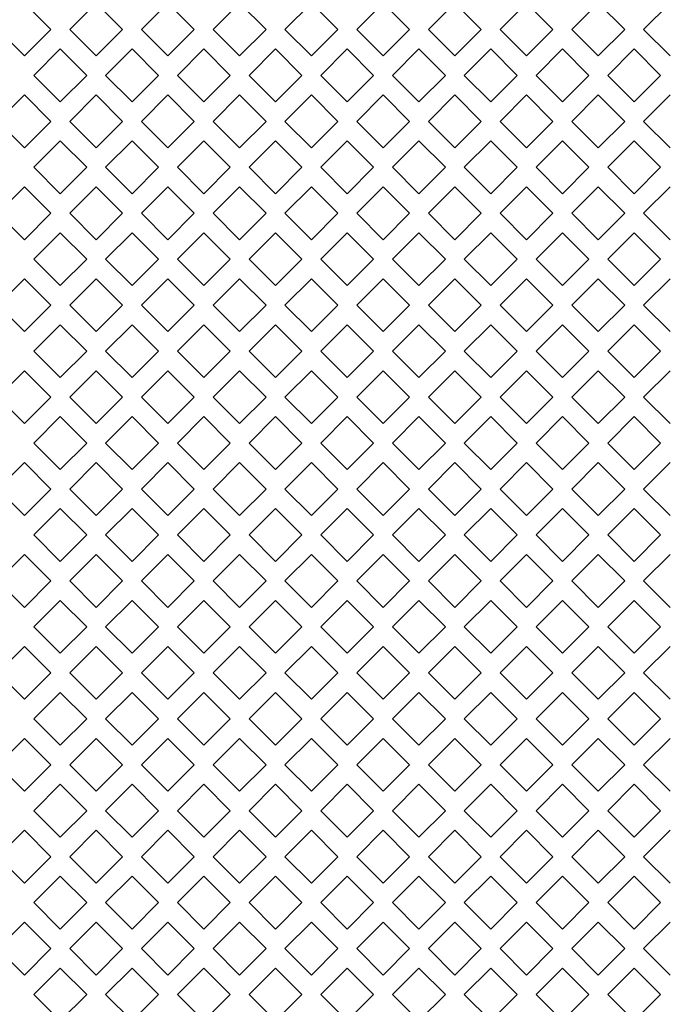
# Model space of a CAD drawing. Header units: millimetres. Extents: x 38 to 253, y 25 to 200.
# Tile 52 of 71: x 55.51 to 61.27, y 150.49 to 159.27. Entities that reach past the tile are written whole.
import ezdxf

# ---------------------------------------------------------------- set-up
doc = ezdxf.new("R2010")
doc.units = ezdxf.units.MM

msp = doc.modelspace()

# ---------------------------------------------------------------- linework, layer by layer
at = {"color": 7, "linetype": 'Continuous', "lineweight": 15}
for p, q in [((55.55424, 159.42192), (55.78994, 159.18622)), ((55.95854, 159.18622), (56.19424, 159.42192)), ((56.19424, 159.42192), (56.42994, 159.18622)), ((56.59854, 159.18622), (56.83424, 159.42192)), ((56.83424, 159.42192), (57.06994, 159.18622)), ((57.23854, 159.18622), (57.47424, 159.42192)), ((57.47424, 159.42192), (57.70994, 159.18622)), ((57.87854, 159.18622), (58.11424, 159.42192)), ((58.11424, 159.42192), (58.34994, 159.18622)), ((58.51854, 159.18622), (58.75424, 159.42192)), ((58.75424, 159.42192), (58.98994, 159.18622)), ((59.15854, 159.18622), (59.39424, 159.42192)), ((59.39424, 159.42192), (59.62994, 159.18622)), ((59.79854, 159.18622), (60.03424, 159.42192)), ((60.03424, 159.42192), (60.26994, 159.18622)), ((60.43854, 159.18622), (60.67424, 159.42192)), ((60.67424, 159.42192), (60.90994, 159.18622)), ((61.07854, 159.18622), (61.31424, 159.42192)), ((55.55424, 158.95051), (55.31854, 159.18622)), ((55.78994, 159.18622), (55.55424, 158.95051)), ((56.19424, 158.95051), (55.95854, 159.18622)), ((56.42994, 159.18622), (56.19424, 158.95051)), ((56.83424, 158.95051), (56.59854, 159.18622)), ((57.06994, 159.18622), (56.83424, 158.95051)), ((57.47424, 158.95051), (57.23854, 159.18622)), ((57.70994, 159.18622), (57.47424, 158.95051)), ((58.11424, 158.95051), (57.87854, 159.18622)), ((58.34994, 159.18622), (58.11424, 158.95051)), ((58.75424, 158.95051), (58.51854, 159.18622)), ((58.98994, 159.18622), (58.75424, 158.95051)), ((59.39424, 158.95051), (59.15854, 159.18622)), ((59.62994, 159.18622), (59.39424, 158.95051)), ((60.03424, 158.95051), (59.79854, 159.18622)), ((60.26994, 159.18622), (60.03424, 158.95051)), ((60.67424, 158.95051), (60.43854, 159.18622)), ((60.90994, 159.18622), (60.67424, 158.95051)), ((61.31424, 158.95051), (61.07854, 159.18622)), ((55.63854, 158.77621), (55.87424, 159.01192)), ((55.87424, 159.01192), (56.10994, 158.77621)), ((56.27854, 158.77621), (56.51424, 159.01192)), ((56.51424, 159.01192), (56.74994, 158.77621)), ((56.91854, 158.77621), (57.15424, 159.01192)), ((57.15424, 159.01192), (57.38994, 158.77621)), ((57.55854, 158.77621), (57.79424, 159.01192)), ((57.79424, 159.01192), (58.02994, 158.77621)), ((58.19854, 158.77621), (58.43424, 159.01192)), ((58.43424, 159.01192), (58.66994, 158.77621)), ((58.83854, 158.77621), (59.07424, 159.01192)), ((59.07424, 159.01192), (59.30994, 158.77621)), ((59.47854, 158.77621), (59.71424, 159.01192)), ((59.71424, 159.01192), (59.94994, 158.77621)), ((60.11854, 158.77621), (60.35424, 159.01192)), ((60.35424, 159.01192), (60.58994, 158.77621)), ((60.75854, 158.77621), (60.99424, 159.01192)), ((60.99424, 159.01192), (61.22994, 158.77621)), ((55.87424, 158.54051), (55.63854, 158.77621)), ((56.10994, 158.77621), (55.87424, 158.54051)), ((56.51424, 158.54051), (56.27854, 158.77621)), ((56.74994, 158.77621), (56.51424, 158.54051)), ((57.15424, 158.54051), (56.91854, 158.77621)), ((57.38994, 158.77621), (57.15424, 158.54051)), ((57.79424, 158.54051), (57.55854, 158.77621)), ((58.02994, 158.77621), (57.79424, 158.54051)), ((58.43424, 158.54051), (58.19854, 158.77621)), ((58.66994, 158.77621), (58.43424, 158.54051)), ((59.07424, 158.54051), (58.83854, 158.77621)), ((59.30994, 158.77621), (59.07424, 158.54051)), ((59.71424, 158.54051), (59.47854, 158.77621)), ((59.94994, 158.77621), (59.71424, 158.54051)), ((60.35424, 158.54051), (60.11854, 158.77621)), ((60.58994, 158.77621), (60.35424, 158.54051)), ((60.99424, 158.54051), (60.75854, 158.77621)), ((61.22994, 158.77621), (60.99424, 158.54051)), ((55.31854, 158.36622), (55.55424, 158.60192)), ((55.55424, 158.60192), (55.78994, 158.36622)), ((55.95854, 158.36622), (56.19424, 158.60192)), ((56.19424, 158.60192), (56.42994, 158.36622)), ((56.59854, 158.36622), (56.83424, 158.60192)), ((56.83424, 158.60192), (57.06994, 158.36622)), ((57.23854, 158.36622), (57.47424, 158.60192)), ((57.47424, 158.60192), (57.70994, 158.36622)), ((57.87854, 158.36622), (58.11424, 158.60192)), ((58.11424, 158.60192), (58.34994, 158.36622)), ((58.51854, 158.36622), (58.75424, 158.60192)), ((58.75424, 158.60192), (58.98994, 158.36622)), ((59.15854, 158.36622), (59.39424, 158.60192)), ((59.39424, 158.60192), (59.62994, 158.36622)), ((59.79854, 158.36622), (60.03424, 158.60192)), ((60.03424, 158.60192), (60.26994, 158.36622)), ((60.43854, 158.36622), (60.67424, 158.60192)), ((60.67424, 158.60192), (60.90994, 158.36622)), ((61.07854, 158.36622), (61.31424, 158.60192)), ((55.55424, 158.13051), (55.31854, 158.36622)), ((55.78994, 158.36622), (55.55424, 158.13051)), ((56.19424, 158.13051), (55.95854, 158.36622)), ((56.42994, 158.36622), (56.19424, 158.13051)), ((56.83424, 158.13051), (56.59854, 158.36622)), ((57.06994, 158.36622), (56.83424, 158.13051)), ((57.47424, 158.13051), (57.23854, 158.36622)), ((57.70994, 158.36622), (57.47424, 158.13051)), ((58.11424, 158.13051), (57.87854, 158.36622)), ((58.34994, 158.36622), (58.11424, 158.13051)), ((58.75424, 158.13051), (58.51854, 158.36622)), ((58.98994, 158.36622), (58.75424, 158.13051)), ((59.39424, 158.13051), (59.15854, 158.36622)), ((59.62994, 158.36622), (59.39424, 158.13051)), ((60.03424, 158.13051), (59.79854, 158.36622)), ((60.26994, 158.36622), (60.03424, 158.13051)), ((60.67424, 158.13051), (60.43854, 158.36622)), ((60.90994, 158.36622), (60.67424, 158.13051)), ((61.31424, 158.13051), (61.07854, 158.36622)), ((55.63854, 157.95622), (55.87424, 158.19192)), ((55.87424, 158.19192), (56.10994, 157.95622)), ((56.27854, 157.95622), (56.51424, 158.19192)), ((56.51424, 158.19192), (56.74994, 157.95622)), ((56.91854, 157.95622), (57.15424, 158.19192)), ((57.15424, 158.19192), (57.38994, 157.95622)), ((57.55854, 157.95622), (57.79424, 158.19192)), ((57.79424, 158.19192), (58.02994, 157.95622)), ((58.19854, 157.95622), (58.43424, 158.19192)), ((58.43424, 158.19192), (58.66994, 157.95622)), ((58.83854, 157.95622), (59.07424, 158.19192)), ((59.07424, 158.19192), (59.30994, 157.95622)), ((59.47854, 157.95622), (59.71424, 158.19192)), ((59.71424, 158.19192), (59.94994, 157.95622)), ((60.11854, 157.95622), (60.35424, 158.19192)), ((60.35424, 158.19192), (60.58994, 157.95622)), ((60.75854, 157.95622), (60.99424, 158.19192)), ((60.99424, 158.19192), (61.22994, 157.95622)), ((55.87424, 157.72051), (55.63854, 157.95622)), ((56.10994, 157.95622), (55.87424, 157.72051)), ((56.51424, 157.72051), (56.27854, 157.95622)), ((56.74994, 157.95622), (56.51424, 157.72051)), ((57.15424, 157.72051), (56.91854, 157.95622)), ((57.38994, 157.95622), (57.15424, 157.72051)), ((57.79424, 157.72051), (57.55854, 157.95622)), ((58.02994, 157.95622), (57.79424, 157.72051)), ((58.43424, 157.72051), (58.19854, 157.95622)), ((58.66994, 157.95622), (58.43424, 157.72051)), ((59.07424, 157.72051), (58.83854, 157.95622)), ((59.30994, 157.95622), (59.07424, 157.72051)), ((59.71424, 157.72051), (59.47854, 157.95622)), ((59.94994, 157.95622), (59.71424, 157.72051)), ((60.35424, 157.72051), (60.11854, 157.95622)), ((60.58994, 157.95622), (60.35424, 157.72051)), ((60.99424, 157.72051), (60.75854, 157.95622)), ((61.22994, 157.95622), (60.99424, 157.72051)), ((55.31854, 157.54622), (55.55424, 157.78192)), ((55.55424, 157.78192), (55.78994, 157.54622)), ((55.95854, 157.54622), (56.19424, 157.78192)), ((56.19424, 157.78192), (56.42994, 157.54622)), ((56.59854, 157.54622), (56.83424, 157.78192)), ((56.83424, 157.78192), (57.06994, 157.54622)), ((57.23854, 157.54622), (57.47424, 157.78192)), ((57.47424, 157.78192), (57.70994, 157.54622)), ((57.87854, 157.54622), (58.11424, 157.78192)), ((58.11424, 157.78192), (58.34994, 157.54622)), ((58.51854, 157.54622), (58.75424, 157.78192)), ((58.75424, 157.78192), (58.98994, 157.54622)), ((59.15854, 157.54622), (59.39424, 157.78192)), ((59.39424, 157.78192), (59.62994, 157.54622)), ((59.79854, 157.54622), (60.03424, 157.78192)), ((60.03424, 157.78192), (60.26994, 157.54622)), ((60.43854, 157.54622), (60.67424, 157.78192)), ((60.67424, 157.78192), (60.90994, 157.54622)), ((61.07854, 157.54622), (61.31424, 157.78192)), ((55.55424, 157.31051), (55.31854, 157.54622)), ((55.78994, 157.54622), (55.55424, 157.31051)), ((56.19424, 157.31051), (55.95854, 157.54622)), ((56.42994, 157.54622), (56.19424, 157.31051)), ((56.83424, 157.31051), (56.59854, 157.54622)), ((57.06994, 157.54622), (56.83424, 157.31051)), ((57.47424, 157.31051), (57.23854, 157.54622)), ((57.70994, 157.54622), (57.47424, 157.31051)), ((58.11424, 157.31051), (57.87854, 157.54622)), ((58.34994, 157.54622), (58.11424, 157.31051)), ((58.75424, 157.31051), (58.51854, 157.54622)), ((58.98994, 157.54622), (58.75424, 157.31051)), ((59.39424, 157.31051), (59.15854, 157.54622)), ((59.62994, 157.54622), (59.39424, 157.31051)), ((60.03424, 157.31051), (59.79854, 157.54622)), ((60.26994, 157.54622), (60.03424, 157.31051)), ((60.67424, 157.31051), (60.43854, 157.54622)), ((60.90994, 157.54622), (60.67424, 157.31051)), ((61.31424, 157.31051), (61.07854, 157.54622)), ((55.63854, 157.13621), (55.87424, 157.37192)), ((55.87424, 157.37192), (56.10994, 157.13621)), ((56.27854, 157.13621), (56.51424, 157.37192)), ((56.51424, 157.37192), (56.74994, 157.13621)), ((56.91854, 157.13621), (57.15424, 157.37192)), ((57.15424, 157.37192), (57.38994, 157.13621)), ((57.55854, 157.13621), (57.79424, 157.37192)), ((57.79424, 157.37192), (58.02994, 157.13621)), ((58.19854, 157.13621), (58.43424, 157.37192)), ((58.43424, 157.37192), (58.66994, 157.13621)), ((58.83854, 157.13621), (59.07424, 157.37192)), ((59.07424, 157.37192), (59.30994, 157.13621)), ((59.47854, 157.13621), (59.71424, 157.37192)), ((59.71424, 157.37192), (59.94994, 157.13621)), ((60.11854, 157.13621), (60.35424, 157.37192)), ((60.35424, 157.37192), (60.58994, 157.13621)), ((60.75854, 157.13621), (60.99424, 157.37192)), ((60.99424, 157.37192), (61.22994, 157.13621)), ((55.87424, 156.90051), (55.63854, 157.13621)), ((56.10994, 157.13621), (55.87424, 156.90051)), ((56.51424, 156.90051), (56.27854, 157.13621)), ((56.74994, 157.13621), (56.51424, 156.90051)), ((57.15424, 156.90051), (56.91854, 157.13621)), ((57.38994, 157.13621), (57.15424, 156.90051)), ((57.79424, 156.90051), (57.55854, 157.13621)), ((58.02994, 157.13621), (57.79424, 156.90051)), ((58.43424, 156.90051), (58.19854, 157.13621)), ((58.66994, 157.13621), (58.43424, 156.90051)), ((59.07424, 156.90051), (58.83854, 157.13621)), ((59.30994, 157.13621), (59.07424, 156.90051)), ((59.71424, 156.90051), (59.47854, 157.13621)), ((59.94994, 157.13621), (59.71424, 156.90051)), ((60.35424, 156.90051), (60.11854, 157.13621)), ((60.58994, 157.13621), (60.35424, 156.90051)), ((60.99424, 156.90051), (60.75854, 157.13621)), ((61.22994, 157.13621), (60.99424, 156.90051)), ((55.31854, 156.72622), (55.55424, 156.96192)), ((55.55424, 156.96192), (55.78994, 156.72622)), ((55.95854, 156.72622), (56.19424, 156.96192)), ((56.19424, 156.96192), (56.42994, 156.72622)), ((56.59854, 156.72622), (56.83424, 156.96192)), ((56.83424, 156.96192), (57.06994, 156.72622)), ((57.23854, 156.72622), (57.47424, 156.96192)), ((57.47424, 156.96192), (57.70994, 156.72622)), ((57.87854, 156.72622), (58.11424, 156.96192)), ((58.11424, 156.96192), (58.34994, 156.72622)), ((58.51854, 156.72622), (58.75424, 156.96192)), ((58.75424, 156.96192), (58.98994, 156.72622)), ((59.15854, 156.72622), (59.39424, 156.96192)), ((59.39424, 156.96192), (59.62994, 156.72622)), ((59.79854, 156.72622), (60.03424, 156.96192)), ((60.03424, 156.96192), (60.26994, 156.72622)), ((60.43854, 156.72622), (60.67424, 156.96192)), ((60.67424, 156.96192), (60.90994, 156.72622)), ((61.07854, 156.72622), (61.31424, 156.96192)), ((55.55424, 156.49051), (55.31854, 156.72622)), ((55.78994, 156.72622), (55.55424, 156.49051)), ((56.19424, 156.49051), (55.95854, 156.72622)), ((56.42994, 156.72622), (56.19424, 156.49051)), ((56.83424, 156.49051), (56.59854, 156.72622)), ((57.06994, 156.72622), (56.83424, 156.49051)), ((57.47424, 156.49051), (57.23854, 156.72622)), ((57.70994, 156.72622), (57.47424, 156.49051)), ((58.11424, 156.49051), (57.87854, 156.72622)), ((58.34994, 156.72622), (58.11424, 156.49051)), ((58.75424, 156.49051), (58.51854, 156.72622)), ((58.98994, 156.72622), (58.75424, 156.49051)), ((59.39424, 156.49051), (59.15854, 156.72622)), ((59.62994, 156.72622), (59.39424, 156.49051)), ((60.03424, 156.49051), (59.79854, 156.72622)), ((60.26994, 156.72622), (60.03424, 156.49051)), ((60.67424, 156.49051), (60.43854, 156.72622)), ((60.90994, 156.72622), (60.67424, 156.49051)), ((61.31424, 156.49051), (61.07854, 156.72622)), ((55.63854, 156.31622), (55.87424, 156.55192)), ((55.87424, 156.55192), (56.10994, 156.31622)), ((56.27854, 156.31622), (56.51424, 156.55192)), ((56.51424, 156.55192), (56.74994, 156.31622)), ((56.91854, 156.31622), (57.15424, 156.55192)), ((57.15424, 156.55192), (57.38994, 156.31622)), ((57.55854, 156.31622), (57.79424, 156.55192)), ((57.79424, 156.55192), (58.02994, 156.31622)), ((58.19854, 156.31622), (58.43424, 156.55192)), ((58.43424, 156.55192), (58.66994, 156.31622)), ((58.83854, 156.31622), (59.07424, 156.55192)), ((59.07424, 156.55192), (59.30994, 156.31622)), ((59.47854, 156.31622), (59.71424, 156.55192)), ((59.71424, 156.55192), (59.94994, 156.31622)), ((60.11854, 156.31622), (60.35424, 156.55192)), ((60.35424, 156.55192), (60.58994, 156.31622)), ((60.75854, 156.31622), (60.99424, 156.55192)), ((60.99424, 156.55192), (61.22994, 156.31622)), ((55.87424, 156.08051), (55.63854, 156.31622)), ((56.10994, 156.31622), (55.87424, 156.08051)), ((56.51424, 156.08051), (56.27854, 156.31622)), ((56.74994, 156.31622), (56.51424, 156.08051)), ((57.15424, 156.08051), (56.91854, 156.31622)), ((57.38994, 156.31622), (57.15424, 156.08051)), ((57.79424, 156.08051), (57.55854, 156.31622)), ((58.02994, 156.31622), (57.79424, 156.08051)), ((58.43424, 156.08051), (58.19854, 156.31622)), ((58.66994, 156.31622), (58.43424, 156.08051)), ((59.07424, 156.08051), (58.83854, 156.31622)), ((59.30994, 156.31622), (59.07424, 156.08051)), ((59.71424, 156.08051), (59.47854, 156.31622)), ((59.94994, 156.31622), (59.71424, 156.08051)), ((60.35424, 156.08051), (60.11854, 156.31622)), ((60.58994, 156.31622), (60.35424, 156.08051)), ((60.99424, 156.08051), (60.75854, 156.31622)), ((61.22994, 156.31622), (60.99424, 156.08051)), ((55.31854, 155.90622), (55.55424, 156.14192)), ((55.55424, 156.14192), (55.78994, 155.90622)), ((55.95854, 155.90622), (56.19424, 156.14192)), ((56.19424, 156.14192), (56.42994, 155.90622)), ((56.59854, 155.90622), (56.83424, 156.14192)), ((56.83424, 156.14192), (57.06994, 155.90622)), ((57.23854, 155.90622), (57.47424, 156.14192)), ((57.47424, 156.14192), (57.70994, 155.90622)), ((57.87854, 155.90622), (58.11424, 156.14192)), ((58.11424, 156.14192), (58.34994, 155.90622)), ((58.51854, 155.90622), (58.75424, 156.14192)), ((58.75424, 156.14192), (58.98994, 155.90622)), ((59.15854, 155.90622), (59.39424, 156.14192)), ((59.39424, 156.14192), (59.62994, 155.90622)), ((59.79854, 155.90622), (60.03424, 156.14192)), ((60.03424, 156.14192), (60.26994, 155.90622)), ((60.43854, 155.90622), (60.67424, 156.14192)), ((60.67424, 156.14192), (60.90994, 155.90622)), ((61.07854, 155.90622), (61.31424, 156.14192)), ((55.55424, 155.67051), (55.31854, 155.90622)), ((55.78994, 155.90622), (55.55424, 155.67051)), ((56.19424, 155.67051), (55.95854, 155.90622)), ((56.42994, 155.90622), (56.19424, 155.67051)), ((56.83424, 155.67051), (56.59854, 155.90622)), ((57.06994, 155.90622), (56.83424, 155.67051)), ((57.47424, 155.67051), (57.23854, 155.90622)), ((57.70994, 155.90622), (57.47424, 155.67051)), ((58.11424, 155.67051), (57.87854, 155.90622)), ((58.34994, 155.90622), (58.11424, 155.67051)), ((58.75424, 155.67051), (58.51854, 155.90622)), ((58.98994, 155.90622), (58.75424, 155.67051)), ((59.39424, 155.67051), (59.15854, 155.90622)), ((59.62994, 155.90622), (59.39424, 155.67051)), ((60.03424, 155.67051), (59.79854, 155.90622)), ((60.26994, 155.90622), (60.03424, 155.67051)), ((60.67424, 155.67051), (60.43854, 155.90622)), ((60.90994, 155.90622), (60.67424, 155.67051)), ((61.31424, 155.67051), (61.07854, 155.90622)), ((55.63854, 155.49621), (55.87424, 155.73192)), ((55.87424, 155.73192), (56.10994, 155.49621)), ((56.27854, 155.49621), (56.51424, 155.73192)), ((56.51424, 155.73192), (56.74994, 155.49621)), ((56.91854, 155.49621), (57.15424, 155.73192)), ((57.15424, 155.73192), (57.38994, 155.49621)), ((57.55854, 155.49621), (57.79424, 155.73192)), ((57.79424, 155.73192), (58.02994, 155.49621)), ((58.19854, 155.49621), (58.43424, 155.73192)), ((58.43424, 155.73192), (58.66994, 155.49621)), ((58.83854, 155.49621), (59.07424, 155.73192)), ((59.07424, 155.73192), (59.30994, 155.49621)), ((59.47854, 155.49621), (59.71424, 155.73192)), ((59.71424, 155.73192), (59.94994, 155.49621)), ((60.11854, 155.49621), (60.35424, 155.73192)), ((60.35424, 155.73192), (60.58994, 155.49621)), ((60.75854, 155.49621), (60.99424, 155.73192)), ((60.99424, 155.73192), (61.22994, 155.49621)), ((55.87424, 155.26051), (55.63854, 155.49621)), ((56.10994, 155.49621), (55.87424, 155.26051)), ((56.51424, 155.26051), (56.27854, 155.49621)), ((56.74994, 155.49621), (56.51424, 155.26051)), ((57.15424, 155.26051), (56.91854, 155.49621)), ((57.38994, 155.49621), (57.15424, 155.26051)), ((57.79424, 155.26051), (57.55854, 155.49621)), ((58.02994, 155.49621), (57.79424, 155.26051)), ((58.43424, 155.26051), (58.19854, 155.49621)), ((58.66994, 155.49621), (58.43424, 155.26051)), ((59.07424, 155.26051), (58.83854, 155.49621)), ((59.30994, 155.49621), (59.07424, 155.26051)), ((59.71424, 155.26051), (59.47854, 155.49621)), ((59.94994, 155.49621), (59.71424, 155.26051)), ((60.35424, 155.26051), (60.11854, 155.49621)), ((60.58994, 155.49621), (60.35424, 155.26051)), ((60.99424, 155.26051), (60.75854, 155.49621)), ((61.22994, 155.49621), (60.99424, 155.26051)), ((55.31854, 155.08622), (55.55424, 155.32192)), ((55.55424, 155.32192), (55.78994, 155.08622)), ((55.95854, 155.08622), (56.19424, 155.32192)), ((56.19424, 155.32192), (56.42994, 155.08622)), ((56.59854, 155.08622), (56.83424, 155.32192)), ((56.83424, 155.32192), (57.06994, 155.08622)), ((57.23854, 155.08622), (57.47424, 155.32192)), ((57.47424, 155.32192), (57.70994, 155.08622)), ((57.87854, 155.08622), (58.11424, 155.32192)), ((58.11424, 155.32192), (58.34994, 155.08622)), ((58.51854, 155.08622), (58.75424, 155.32192)), ((58.75424, 155.32192), (58.98994, 155.08622)), ((59.15854, 155.08622), (59.39424, 155.32192)), ((59.39424, 155.32192), (59.62994, 155.08622)), ((59.79854, 155.08622), (60.03424, 155.32192)), ((60.03424, 155.32192), (60.26994, 155.08622)), ((60.43854, 155.08622), (60.67424, 155.32192)), ((60.67424, 155.32192), (60.90994, 155.08622)), ((61.07854, 155.08622), (61.31424, 155.32192)), ((55.55424, 154.85051), (55.31854, 155.08622)), ((55.78994, 155.08622), (55.55424, 154.85051)), ((56.19424, 154.85051), (55.95854, 155.08622)), ((56.42994, 155.08622), (56.19424, 154.85051)), ((56.83424, 154.85051), (56.59854, 155.08622)), ((57.06994, 155.08622), (56.83424, 154.85051)), ((57.47424, 154.85051), (57.23854, 155.08622)), ((57.70994, 155.08622), (57.47424, 154.85051)), ((58.11424, 154.85051), (57.87854, 155.08622)), ((58.34994, 155.08622), (58.11424, 154.85051)), ((58.75424, 154.85051), (58.51854, 155.08622)), ((58.98994, 155.08622), (58.75424, 154.85051)), ((59.39424, 154.85051), (59.15854, 155.08622)), ((59.62994, 155.08622), (59.39424, 154.85051)), ((60.03424, 154.85051), (59.79854, 155.08622)), ((60.26994, 155.08622), (60.03424, 154.85051)), ((60.67424, 154.85051), (60.43854, 155.08622)), ((60.90994, 155.08622), (60.67424, 154.85051)), ((61.31424, 154.85051), (61.07854, 155.08622)), ((55.63854, 154.67622), (55.87424, 154.91192)), ((55.87424, 154.91192), (56.10994, 154.67622)), ((56.27854, 154.67622), (56.51424, 154.91192)), ((56.51424, 154.91192), (56.74994, 154.67622)), ((56.91854, 154.67622), (57.15424, 154.91192)), ((57.15424, 154.91192), (57.38994, 154.67622)), ((57.55854, 154.67622), (57.79424, 154.91192)), ((57.79424, 154.91192), (58.02994, 154.67622)), ((58.19854, 154.67622), (58.43424, 154.91192)), ((58.43424, 154.91192), (58.66994, 154.67622)), ((58.83854, 154.67622), (59.07424, 154.91192)), ((59.07424, 154.91192), (59.30994, 154.67622)), ((59.47854, 154.67622), (59.71424, 154.91192)), ((59.71424, 154.91192), (59.94994, 154.67622)), ((60.11854, 154.67622), (60.35424, 154.91192)), ((60.35424, 154.91192), (60.58994, 154.67622)), ((60.75854, 154.67622), (60.99424, 154.91192)), ((60.99424, 154.91192), (61.22994, 154.67622)), ((55.87424, 154.44051), (55.63854, 154.67622)), ((56.10994, 154.67622), (55.87424, 154.44051)), ((56.51424, 154.44051), (56.27854, 154.67622)), ((56.74994, 154.67622), (56.51424, 154.44051)), ((57.15424, 154.44051), (56.91854, 154.67622)), ((57.38994, 154.67622), (57.15424, 154.44051)), ((57.79424, 154.44051), (57.55854, 154.67622)), ((58.02994, 154.67622), (57.79424, 154.44051)), ((58.43424, 154.44051), (58.19854, 154.67622)), ((58.66994, 154.67622), (58.43424, 154.44051)), ((59.07424, 154.44051), (58.83854, 154.67622)), ((59.30994, 154.67622), (59.07424, 154.44051)), ((59.71424, 154.44051), (59.47854, 154.67622)), ((59.94994, 154.67622), (59.71424, 154.44051)), ((60.35424, 154.44051), (60.11854, 154.67622)), ((60.58994, 154.67622), (60.35424, 154.44051)), ((60.99424, 154.44051), (60.75854, 154.67622)), ((61.22994, 154.67622), (60.99424, 154.44051)), ((55.31854, 154.26622), (55.55424, 154.50192)), ((55.55424, 154.50192), (55.78994, 154.26622)), ((55.95854, 154.26622), (56.19424, 154.50192)), ((56.19424, 154.50192), (56.42994, 154.26622)), ((56.59854, 154.26622), (56.83424, 154.50192)), ((56.83424, 154.50192), (57.06994, 154.26622)), ((57.23854, 154.26622), (57.47424, 154.50192)), ((57.47424, 154.50192), (57.70994, 154.26622)), ((57.87854, 154.26622), (58.11424, 154.50192)), ((58.11424, 154.50192), (58.34994, 154.26622)), ((58.51854, 154.26622), (58.75424, 154.50192)), ((58.75424, 154.50192), (58.98994, 154.26622)), ((59.15854, 154.26622), (59.39424, 154.50192)), ((59.39424, 154.50192), (59.62994, 154.26622)), ((59.79854, 154.26622), (60.03424, 154.50192)), ((60.03424, 154.50192), (60.26994, 154.26622)), ((60.43854, 154.26622), (60.67424, 154.50192)), ((60.67424, 154.50192), (60.90994, 154.26622)), ((61.07854, 154.26622), (61.31424, 154.50192)), ((55.55424, 154.03051), (55.31854, 154.26622)), ((55.78994, 154.26622), (55.55424, 154.03051)), ((56.19424, 154.03051), (55.95854, 154.26622)), ((56.42994, 154.26622), (56.19424, 154.03051)), ((56.83424, 154.03051), (56.59854, 154.26622)), ((57.06994, 154.26622), (56.83424, 154.03051)), ((57.47424, 154.03051), (57.23854, 154.26622)), ((57.70994, 154.26622), (57.47424, 154.03051)), ((58.11424, 154.03051), (57.87854, 154.26622)), ((58.34994, 154.26622), (58.11424, 154.03051)), ((58.75424, 154.03051), (58.51854, 154.26622)), ((58.98994, 154.26622), (58.75424, 154.03051)), ((59.39424, 154.03051), (59.15854, 154.26622)), ((59.62994, 154.26622), (59.39424, 154.03051)), ((60.03424, 154.03051), (59.79854, 154.26622)), ((60.26994, 154.26622), (60.03424, 154.03051)), ((60.67424, 154.03051), (60.43854, 154.26622)), ((60.90994, 154.26622), (60.67424, 154.03051)), ((61.31424, 154.03051), (61.07854, 154.26622)), ((55.63854, 153.85621), (55.87424, 154.09192)), ((55.87424, 154.09192), (56.10994, 153.85621)), ((56.27854, 153.85621), (56.51424, 154.09192)), ((56.51424, 154.09192), (56.74994, 153.85621)), ((56.91854, 153.85621), (57.15424, 154.09192)), ((57.15424, 154.09192), (57.38994, 153.85621)), ((57.55854, 153.85621), (57.79424, 154.09192)), ((57.79424, 154.09192), (58.02994, 153.85621)), ((58.19854, 153.85621), (58.43424, 154.09192)), ((58.43424, 154.09192), (58.66994, 153.85621)), ((58.83854, 153.85621), (59.07424, 154.09192)), ((59.07424, 154.09192), (59.30994, 153.85621)), ((59.47854, 153.85621), (59.71424, 154.09192)), ((59.71424, 154.09192), (59.94994, 153.85621)), ((60.11854, 153.85621), (60.35424, 154.09192)), ((60.35424, 154.09192), (60.58994, 153.85621)), ((60.75854, 153.85621), (60.99424, 154.09192)), ((60.99424, 154.09192), (61.22994, 153.85621)), ((55.87424, 153.62051), (55.63854, 153.85621)), ((56.10994, 153.85621), (55.87424, 153.62051)), ((56.51424, 153.62051), (56.27854, 153.85621)), ((56.74994, 153.85621), (56.51424, 153.62051)), ((57.15424, 153.62051), (56.91854, 153.85621)), ((57.38994, 153.85621), (57.15424, 153.62051)), ((57.79424, 153.62051), (57.55854, 153.85621)), ((58.02994, 153.85621), (57.79424, 153.62051)), ((58.43424, 153.62051), (58.19854, 153.85621)), ((58.66994, 153.85621), (58.43424, 153.62051)), ((59.07424, 153.62051), (58.83854, 153.85621)), ((59.30994, 153.85621), (59.07424, 153.62051)), ((59.71424, 153.62051), (59.47854, 153.85621)), ((59.94994, 153.85621), (59.71424, 153.62051)), ((60.35424, 153.62051), (60.11854, 153.85621)), ((60.58994, 153.85621), (60.35424, 153.62051)), ((60.99424, 153.62051), (60.75854, 153.85621)), ((61.22994, 153.85621), (60.99424, 153.62051)), ((55.31854, 153.44622), (55.55424, 153.68192)), ((55.55424, 153.68192), (55.78994, 153.44622)), ((55.95854, 153.44622), (56.19424, 153.68192)), ((56.19424, 153.68192), (56.42994, 153.44622)), ((56.59854, 153.44622), (56.83424, 153.68192)), ((56.83424, 153.68192), (57.06994, 153.44622)), ((57.23854, 153.44622), (57.47424, 153.68192)), ((57.47424, 153.68192), (57.70994, 153.44622)), ((57.87854, 153.44622), (58.11424, 153.68192)), ((58.11424, 153.68192), (58.34994, 153.44622)), ((58.51854, 153.44622), (58.75424, 153.68192)), ((58.75424, 153.68192), (58.98994, 153.44622)), ((59.15854, 153.44622), (59.39424, 153.68192)), ((59.39424, 153.68192), (59.62994, 153.44622)), ((59.79854, 153.44622), (60.03424, 153.68192)), ((60.03424, 153.68192), (60.26994, 153.44622)), ((60.43854, 153.44622), (60.67424, 153.68192)), ((60.67424, 153.68192), (60.90994, 153.44622)), ((61.07854, 153.44622), (61.31424, 153.68192)), ((55.55424, 153.21051), (55.31854, 153.44622)), ((55.78994, 153.44622), (55.55424, 153.21051)), ((56.19424, 153.21051), (55.95854, 153.44622)), ((56.42994, 153.44622), (56.19424, 153.21051)), ((56.83424, 153.21051), (56.59854, 153.44622)), ((57.06994, 153.44622), (56.83424, 153.21051)), ((57.47424, 153.21051), (57.23854, 153.44622)), ((57.70994, 153.44622), (57.47424, 153.21051)), ((58.11424, 153.21051), (57.87854, 153.44622)), ((58.34994, 153.44622), (58.11424, 153.21051)), ((58.75424, 153.21051), (58.51854, 153.44622)), ((58.98994, 153.44622), (58.75424, 153.21051)), ((59.39424, 153.21051), (59.15854, 153.44622)), ((59.62994, 153.44622), (59.39424, 153.21051)), ((60.03424, 153.21051), (59.79854, 153.44622)), ((60.26994, 153.44622), (60.03424, 153.21051)), ((60.67424, 153.21051), (60.43854, 153.44622)), ((60.90994, 153.44622), (60.67424, 153.21051)), ((61.31424, 153.21051), (61.07854, 153.44622)), ((55.63854, 153.03622), (55.87424, 153.27192)), ((55.87424, 153.27192), (56.10994, 153.03622)), ((56.27854, 153.03622), (56.51424, 153.27192)), ((56.51424, 153.27192), (56.74994, 153.03622)), ((56.91854, 153.03622), (57.15424, 153.27192)), ((57.15424, 153.27192), (57.38994, 153.03622)), ((57.55854, 153.03622), (57.79424, 153.27192)), ((57.79424, 153.27192), (58.02994, 153.03622)), ((58.19854, 153.03622), (58.43424, 153.27192)), ((58.43424, 153.27192), (58.66994, 153.03622)), ((58.83854, 153.03622), (59.07424, 153.27192)), ((59.07424, 153.27192), (59.30994, 153.03622)), ((59.47854, 153.03622), (59.71424, 153.27192)), ((59.71424, 153.27192), (59.94994, 153.03622)), ((60.11854, 153.03622), (60.35424, 153.27192)), ((60.35424, 153.27192), (60.58994, 153.03622)), ((60.75854, 153.03622), (60.99424, 153.27192)), ((60.99424, 153.27192), (61.22994, 153.03622)), ((55.87424, 152.80051), (55.63854, 153.03622)), ((56.10994, 153.03622), (55.87424, 152.80051)), ((56.51424, 152.80051), (56.27854, 153.03622)), ((56.74994, 153.03622), (56.51424, 152.80051)), ((57.15424, 152.80051), (56.91854, 153.03622)), ((57.38994, 153.03622), (57.15424, 152.80051)), ((57.79424, 152.80051), (57.55854, 153.03622)), ((58.02994, 153.03622), (57.79424, 152.80051)), ((58.43424, 152.80051), (58.19854, 153.03622)), ((58.66994, 153.03622), (58.43424, 152.80051)), ((59.07424, 152.80051), (58.83854, 153.03622)), ((59.30994, 153.03622), (59.07424, 152.80051)), ((59.71424, 152.80051), (59.47854, 153.03622)), ((59.94994, 153.03622), (59.71424, 152.80051)), ((60.35424, 152.80051), (60.11854, 153.03622)), ((60.58994, 153.03622), (60.35424, 152.80051)), ((60.99424, 152.80051), (60.75854, 153.03622)), ((61.22994, 153.03622), (60.99424, 152.80051)), ((55.31854, 152.62622), (55.55424, 152.86192)), ((55.55424, 152.86192), (55.78994, 152.62622)), ((55.95854, 152.62622), (56.19424, 152.86192)), ((56.19424, 152.86192), (56.42994, 152.62622)), ((56.59854, 152.62622), (56.83424, 152.86192)), ((56.83424, 152.86192), (57.06994, 152.62622)), ((57.23854, 152.62622), (57.47424, 152.86192)), ((57.47424, 152.86192), (57.70994, 152.62622)), ((57.87854, 152.62622), (58.11424, 152.86192)), ((58.11424, 152.86192), (58.34994, 152.62622)), ((58.51854, 152.62622), (58.75424, 152.86192)), ((58.75424, 152.86192), (58.98994, 152.62622)), ((59.15854, 152.62622), (59.39424, 152.86192)), ((59.39424, 152.86192), (59.62994, 152.62622)), ((59.79854, 152.62622), (60.03424, 152.86192)), ((60.03424, 152.86192), (60.26994, 152.62622)), ((60.43854, 152.62622), (60.67424, 152.86192)), ((60.67424, 152.86192), (60.90994, 152.62622)), ((61.07854, 152.62622), (61.31424, 152.86192)), ((55.55424, 152.39051), (55.31854, 152.62622)), ((55.78994, 152.62622), (55.55424, 152.39051)), ((56.19424, 152.39051), (55.95854, 152.62622)), ((56.42994, 152.62622), (56.19424, 152.39051)), ((56.83424, 152.39051), (56.59854, 152.62622)), ((57.06994, 152.62622), (56.83424, 152.39051)), ((57.47424, 152.39051), (57.23854, 152.62622)), ((57.70994, 152.62622), (57.47424, 152.39051)), ((58.11424, 152.39051), (57.87854, 152.62622)), ((58.34994, 152.62622), (58.11424, 152.39051)), ((58.75424, 152.39051), (58.51854, 152.62622)), ((58.98994, 152.62622), (58.75424, 152.39051)), ((59.39424, 152.39051), (59.15854, 152.62622)), ((59.62994, 152.62622), (59.39424, 152.39051)), ((60.03424, 152.39051), (59.79854, 152.62622)), ((60.26994, 152.62622), (60.03424, 152.39051)), ((60.67424, 152.39051), (60.43854, 152.62622)), ((60.90994, 152.62622), (60.67424, 152.39051)), ((61.31424, 152.39051), (61.07854, 152.62622)), ((55.63854, 152.21621), (55.87424, 152.45192)), ((55.87424, 152.45192), (56.10994, 152.21621)), ((56.27854, 152.21621), (56.51424, 152.45192)), ((56.51424, 152.45192), (56.74994, 152.21621)), ((56.91854, 152.21621), (57.15424, 152.45192)), ((57.15424, 152.45192), (57.38994, 152.21621)), ((57.55854, 152.21621), (57.79424, 152.45192)), ((57.79424, 152.45192), (58.02994, 152.21621)), ((58.19854, 152.21621), (58.43424, 152.45192)), ((58.43424, 152.45192), (58.66994, 152.21621)), ((58.83854, 152.21621), (59.07424, 152.45192)), ((59.07424, 152.45192), (59.30994, 152.21621)), ((59.47854, 152.21621), (59.71424, 152.45192)), ((59.71424, 152.45192), (59.94994, 152.21621)), ((60.11854, 152.21621), (60.35424, 152.45192)), ((60.35424, 152.45192), (60.58994, 152.21621)), ((60.75854, 152.21621), (60.99424, 152.45192)), ((60.99424, 152.45192), (61.22994, 152.21621)), ((55.87424, 151.98051), (55.63854, 152.21621)), ((56.10994, 152.21621), (55.87424, 151.98051)), ((56.51424, 151.98051), (56.27854, 152.21621)), ((56.74994, 152.21621), (56.51424, 151.98051)), ((57.15424, 151.98051), (56.91854, 152.21621)), ((57.38994, 152.21621), (57.15424, 151.98051)), ((57.79424, 151.98051), (57.55854, 152.21621)), ((58.02994, 152.21621), (57.79424, 151.98051)), ((58.43424, 151.98051), (58.19854, 152.21621)), ((58.66994, 152.21621), (58.43424, 151.98051)), ((59.07424, 151.98051), (58.83854, 152.21621)), ((59.30994, 152.21621), (59.07424, 151.98051)), ((59.71424, 151.98051), (59.47854, 152.21621)), ((59.94994, 152.21621), (59.71424, 151.98051)), ((60.35424, 151.98051), (60.11854, 152.21621)), ((60.58994, 152.21621), (60.35424, 151.98051)), ((60.99424, 151.98051), (60.75854, 152.21621)), ((61.22994, 152.21621), (60.99424, 151.98051)), ((55.31854, 151.80622), (55.55424, 152.04192)), ((55.55424, 152.04192), (55.78994, 151.80622)), ((55.95854, 151.80622), (56.19424, 152.04192)), ((56.19424, 152.04192), (56.42994, 151.80622)), ((56.59854, 151.80622), (56.83424, 152.04192)), ((56.83424, 152.04192), (57.06994, 151.80622)), ((57.23854, 151.80622), (57.47424, 152.04192)), ((57.47424, 152.04192), (57.70994, 151.80622)), ((57.87854, 151.80622), (58.11424, 152.04192)), ((58.11424, 152.04192), (58.34994, 151.80622)), ((58.51854, 151.80622), (58.75424, 152.04192)), ((58.75424, 152.04192), (58.98994, 151.80622)), ((59.15854, 151.80622), (59.39424, 152.04192)), ((59.39424, 152.04192), (59.62994, 151.80622)), ((59.79854, 151.80622), (60.03424, 152.04192)), ((60.03424, 152.04192), (60.26994, 151.80622)), ((60.43854, 151.80622), (60.67424, 152.04192)), ((60.67424, 152.04192), (60.90994, 151.80622)), ((61.07854, 151.80622), (61.31424, 152.04192)), ((55.55424, 151.57051), (55.31854, 151.80622)), ((55.78994, 151.80622), (55.55424, 151.57051)), ((56.19424, 151.57051), (55.95854, 151.80622)), ((56.42994, 151.80622), (56.19424, 151.57051)), ((56.83424, 151.57051), (56.59854, 151.80622)), ((57.06994, 151.80622), (56.83424, 151.57051)), ((57.47424, 151.57051), (57.23854, 151.80622)), ((57.70994, 151.80622), (57.47424, 151.57051)), ((58.11424, 151.57051), (57.87854, 151.80622)), ((58.34994, 151.80622), (58.11424, 151.57051)), ((58.75424, 151.57051), (58.51854, 151.80622)), ((58.98994, 151.80622), (58.75424, 151.57051)), ((59.39424, 151.57051), (59.15854, 151.80622)), ((59.62994, 151.80622), (59.39424, 151.57051)), ((60.03424, 151.57051), (59.79854, 151.80622)), ((60.26994, 151.80622), (60.03424, 151.57051)), ((60.67424, 151.57051), (60.43854, 151.80622)), ((60.90994, 151.80622), (60.67424, 151.57051)), ((61.31424, 151.57051), (61.07854, 151.80622)), ((55.63854, 151.39622), (55.87424, 151.63192)), ((55.87424, 151.63192), (56.10994, 151.39622)), ((56.27854, 151.39622), (56.51424, 151.63192)), ((56.51424, 151.63192), (56.74994, 151.39622)), ((56.91854, 151.39622), (57.15424, 151.63192)), ((57.15424, 151.63192), (57.38994, 151.39622)), ((57.55854, 151.39622), (57.79424, 151.63192)), ((57.79424, 151.63192), (58.02994, 151.39622)), ((58.19854, 151.39622), (58.43424, 151.63192)), ((58.43424, 151.63192), (58.66994, 151.39622)), ((58.83854, 151.39622), (59.07424, 151.63192)), ((59.07424, 151.63192), (59.30994, 151.39622)), ((59.47854, 151.39622), (59.71424, 151.63192)), ((59.71424, 151.63192), (59.94994, 151.39622)), ((60.11854, 151.39622), (60.35424, 151.63192)), ((60.35424, 151.63192), (60.58994, 151.39622)), ((60.75854, 151.39622), (60.99424, 151.63192)), ((60.99424, 151.63192), (61.22994, 151.39622)), ((55.87424, 151.16051), (55.63854, 151.39622)), ((56.10994, 151.39622), (55.87424, 151.16051)), ((56.51424, 151.16051), (56.27854, 151.39622)), ((56.74994, 151.39622), (56.51424, 151.16051)), ((57.15424, 151.16051), (56.91854, 151.39622)), ((57.38994, 151.39622), (57.15424, 151.16051)), ((57.79424, 151.16051), (57.55854, 151.39622)), ((58.02994, 151.39622), (57.79424, 151.16051)), ((58.43424, 151.16051), (58.19854, 151.39622)), ((58.66994, 151.39622), (58.43424, 151.16051)), ((59.07424, 151.16051), (58.83854, 151.39622)), ((59.30994, 151.39622), (59.07424, 151.16051)), ((59.71424, 151.16051), (59.47854, 151.39622)), ((59.94994, 151.39622), (59.71424, 151.16051)), ((60.35424, 151.16051), (60.11854, 151.39622)), ((60.58994, 151.39622), (60.35424, 151.16051)), ((60.99424, 151.16051), (60.75854, 151.39622)), ((61.22994, 151.39622), (60.99424, 151.16051)), ((55.31854, 150.98622), (55.55424, 151.22192)), ((55.55424, 151.22192), (55.78994, 150.98622)), ((55.95854, 150.98622), (56.19424, 151.22192)), ((56.19424, 151.22192), (56.42994, 150.98622)), ((56.59854, 150.98622), (56.83424, 151.22192)), ((56.83424, 151.22192), (57.06994, 150.98622)), ((57.23854, 150.98622), (57.47424, 151.22192)), ((57.47424, 151.22192), (57.70994, 150.98622)), ((57.87854, 150.98622), (58.11424, 151.22192)), ((58.11424, 151.22192), (58.34994, 150.98622)), ((58.51854, 150.98622), (58.75424, 151.22192)), ((58.75424, 151.22192), (58.98994, 150.98622)), ((59.15854, 150.98622), (59.39424, 151.22192)), ((59.39424, 151.22192), (59.62994, 150.98622)), ((59.79854, 150.98622), (60.03424, 151.22192)), ((60.03424, 151.22192), (60.26994, 150.98622)), ((60.43854, 150.98622), (60.67424, 151.22192)), ((60.67424, 151.22192), (60.90994, 150.98622)), ((61.07854, 150.98622), (61.31424, 151.22192)), ((55.55424, 150.75051), (55.31854, 150.98622)), ((55.78994, 150.98622), (55.55424, 150.75051)), ((56.19424, 150.75051), (55.95854, 150.98622)), ((56.42994, 150.98622), (56.19424, 150.75051)), ((56.83424, 150.75051), (56.59854, 150.98622)), ((57.06994, 150.98622), (56.83424, 150.75051)), ((57.47424, 150.75051), (57.23854, 150.98622)), ((57.70994, 150.98622), (57.47424, 150.75051)), ((58.11424, 150.75051), (57.87854, 150.98622)), ((58.34994, 150.98622), (58.11424, 150.75051)), ((58.75424, 150.75051), (58.51854, 150.98622)), ((58.98994, 150.98622), (58.75424, 150.75051)), ((59.39424, 150.75051), (59.15854, 150.98622)), ((59.62994, 150.98622), (59.39424, 150.75051)), ((60.03424, 150.75051), (59.79854, 150.98622)), ((60.26994, 150.98622), (60.03424, 150.75051)), ((60.67424, 150.75051), (60.43854, 150.98622)), ((60.90994, 150.98622), (60.67424, 150.75051)), ((61.31424, 150.75051), (61.07854, 150.98622)), ((55.63854, 150.57621), (55.87424, 150.81192)), ((55.87424, 150.81192), (56.10994, 150.57621)), ((56.27854, 150.57621), (56.51424, 150.81192)), ((56.51424, 150.81192), (56.74994, 150.57621)), ((56.91854, 150.57621), (57.15424, 150.81192)), ((57.15424, 150.81192), (57.38994, 150.57621)), ((57.55854, 150.57621), (57.79424, 150.81192)), ((57.79424, 150.81192), (58.02994, 150.57621)), ((58.19854, 150.57621), (58.43424, 150.81192)), ((58.43424, 150.81192), (58.66994, 150.57621)), ((58.83854, 150.57621), (59.07424, 150.81192)), ((59.07424, 150.81192), (59.30994, 150.57621)), ((59.47854, 150.57621), (59.71424, 150.81192)), ((59.71424, 150.81192), (59.94994, 150.57621)), ((60.11854, 150.57621), (60.35424, 150.81192)), ((60.35424, 150.81192), (60.58994, 150.57621)), ((60.75854, 150.57621), (60.99424, 150.81192)), ((60.99424, 150.81192), (61.22994, 150.57621)), ((55.87424, 150.34051), (55.63854, 150.57621)), ((56.10994, 150.57621), (55.87424, 150.34051)), ((56.51424, 150.34051), (56.27854, 150.57621)), ((56.74994, 150.57621), (56.51424, 150.34051)), ((57.15424, 150.34051), (56.91854, 150.57621)), ((57.38994, 150.57621), (57.15424, 150.34051)), ((57.79424, 150.34051), (57.55854, 150.57621)), ((58.02994, 150.57621), (57.79424, 150.34051)), ((58.43424, 150.34051), (58.19854, 150.57621)), ((58.66994, 150.57621), (58.43424, 150.34051)), ((59.07424, 150.34051), (58.83854, 150.57621)), ((59.30994, 150.57621), (59.07424, 150.34051)), ((59.71424, 150.34051), (59.47854, 150.57621)), ((59.94994, 150.57621), (59.71424, 150.34051)), ((60.35424, 150.34051), (60.11854, 150.57621)), ((60.58994, 150.57621), (60.35424, 150.34051)), ((60.99424, 150.34051), (60.75854, 150.57621)), ((61.22994, 150.57621), (60.99424, 150.34051))]:
    msp.add_line(p, q, dxfattribs=at)

doc.saveas('drawing.dxf')
